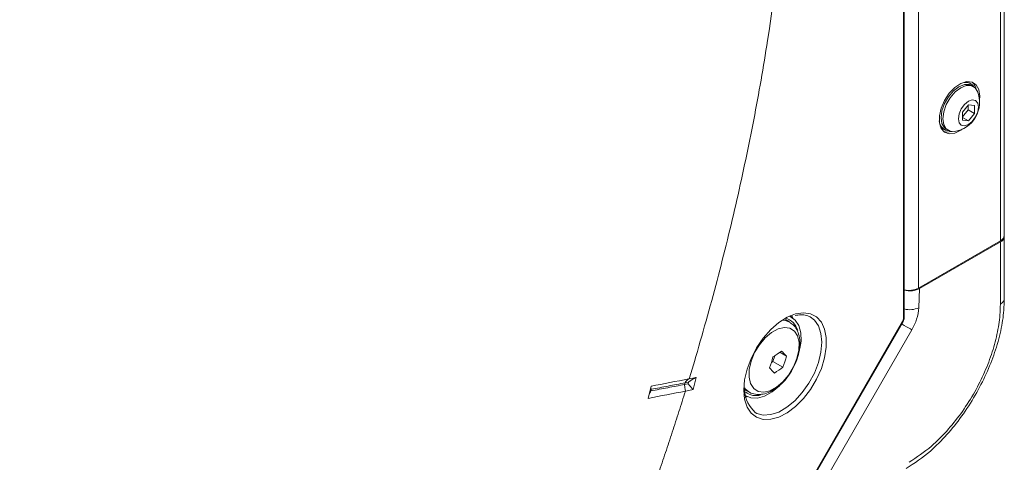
# Model space of a CAD drawing. Header units: millimetres. Extents: x 0 to 1118, y 0 to 864.
# Tile 68 of 256: x 322 to 358, y 124 to 141. Entities that reach past the tile are written whole.
import ezdxf

# ---------------------------------------------------------------- set-up
doc = ezdxf.new("R2010")
doc.units = ezdxf.units.MM

msp = doc.modelspace()

# ---------------------------------------------------------------- linework, layer by layer
at = {"color": 9, "linetype": 'Continuous', "lineweight": 0}
for p, q in [((357.9009, 132.3949), (357.9009, 178.7336)), ((354.3012, 129.5039), (354.3012, 177.4685)), ((354.8653, 130.6425), (354.8653, 176.9812)), ((357.9009, 130.0478), (357.9009, 132.3541)), ((354.907, 130.6258), (354.8755, 129.9126)), ((350.6025, 123.0554), (354.2753, 129.4168)), ((354.6178, 129.0955), (351.0987, 123.0003)), ((346.2052, 127.1278), (346.1864, 127.0665)), ((346.3354, 127.1528), (346.2052, 127.1278)), ((346.3205, 127.0923), (346.3354, 127.1528)), ((346.1864, 127.0665), (346.3205, 127.0923))]:
    msp.add_line(p, q, dxfattribs=at)
at = {"color": 7, "linetype": 'Continuous', "lineweight": 15}
for p, q in [((358.0473, 132.599), (358.0473, 178.9377)), ((354.3378, 129.5549), (354.3378, 177.5195)), ((356.8113, 138.2253), (356.7689, 138.2498)), ((356.8978, 138.122), (356.8306, 138.1607)), ((356.7154, 137.4394), (356.4945, 137.1645)), ((356.7066, 137.2576), (356.7066, 137.4284)), ((356.9364, 137.4196), (356.7154, 137.4394)), ((356.9364, 137.125), (356.9364, 137.4196)), ((356.4945, 136.9937), (356.7066, 137.2576)), ((356.4945, 137.1645), (356.4945, 136.8698)), ((356.7066, 137.2576), (356.9364, 137.125)), ((356.7154, 136.8501), (356.9364, 137.125)), ((356.4945, 136.9776), (356.7154, 136.8501)), ((356.4945, 136.8698), (356.7154, 136.8501)), ((355.7852, 136.5458), (355.8276, 136.5213)), ((355.8932, 136.5369), (355.9603, 136.4981)), ((354.8653, 130.6425), (357.9009, 132.3949)), ((354.907, 130.6258), (357.9009, 132.3541)), ((358.0473, 132.5582), (358.0473, 132.599)), ((358.0473, 132.5582), (358.0473, 130.2515)), ((350.0728, 129.3855), (349.9231, 129.472)), ((350.2065, 129.5215), (350.0882, 129.6069)), ((350.6224, 123.0439), (354.2951, 129.4053)), ((350.8399, 129.5751), (350.8027, 129.5941)), ((349.9647, 128.1157), (349.7173, 128.2585)), ((349.4045, 127.8805), (349.4638, 127.9215)), ((349.4638, 127.9215), (349.53, 128.129)), ((349.8345, 127.7075), (349.4638, 127.9215)), ((346.3541, 127.2748), (346.342, 127.2724)), ((346.3541, 127.2748), (346.6175, 127.3254)), ((346.6175, 127.3254), (346.5057, 126.8735)), ((344.9412, 127.0026), (344.8294, 126.5507)), ((346.2264, 126.8198), (346.2136, 126.8174)), ((346.5057, 126.8735), (346.2264, 126.8198)), ((348.4232, 126.8738), (348.5729, 126.7874)), ((348.4536, 126.8576), (348.4329, 126.8582)), ((348.5729, 126.7874), (348.5513, 126.8006)), ((348.3889, 126.6634), (348.522, 126.6036)), ((348.5216, 126.6228), (348.3989, 126.585))]:
    msp.add_line(p, q, dxfattribs=at)
at = {"color": 7, "linetype": 'Continuous', "lineweight": 15, "flags": 128}
for points in [[(357.125, 137.6278), (357.1344, 137.7703), (357.101, 138.0068), (357.0038, 138.1837), (356.8515, 138.2853), (356.6576, 138.3026), (356.4392, 138.2341), (356.2159, 138.0859), (356.0074, 137.8711), (355.8323, 137.6087), (355.7062, 137.3222), (355.6402, 137.037), (355.6402, 136.7784), (355.7062, 136.5694), (355.8323, 136.4285), (356.0074, 136.3684), (356.2159, 136.3942), (356.4392, 136.5038), (356.5019, 136.5485)], [(355.8932, 136.5369), (355.8256, 136.5893), (355.7314, 136.7483), (355.699, 136.9661), (355.7314, 137.2214), (355.8256, 137.4892), (355.9722, 137.7432), (356.157, 137.9586), (356.3619, 138.1143), (356.5667, 138.1951), (356.7515, 138.1931), (356.8306, 138.1607)], [(356.1913, 136.4582), (356.0394, 136.4658), (355.8927, 136.5505), (355.7986, 136.7095), (355.7661, 136.9274), (355.7986, 137.1826), (355.8927, 137.4504), (356.0394, 137.7044), (356.2242, 137.9198), (356.4291, 138.0756), (356.6339, 138.1563), (356.8187, 138.1543), (356.9654, 138.0696), (357.0478, 137.9419)], [(356.6125, 138.2952), (356.6859, 138.2837), (356.7689, 138.2498)], [(357.0886, 137.3602), (357.0602, 137.1788), (356.9793, 136.9923), (356.8582, 136.829), (356.7154, 136.7138), (356.5726, 136.6641), (356.4515, 136.6877), (356.3706, 136.7808), (356.3422, 136.9293), (356.3706, 137.1106), (356.4515, 137.2971), (356.5726, 137.4604), (356.7154, 137.5757), (356.8582, 137.6253), (356.9793, 137.6018), (357.0602, 137.5087), (357.0886, 137.3602)], [(355.7852, 136.5458), (355.7143, 136.6008), (355.6677, 136.6585)], [(355.8015, 136.4516), (355.9014, 136.4296), (356.1082, 136.455)], [(348.3791, 126.8573), (348.4106, 127.2326), (348.5037, 127.6289), (348.6545, 128.0298), (348.857, 128.4191), (349.1029, 128.7808), (349.382, 129.1), (349.6829, 129.3637), (349.9934, 129.5611), (350.3007, 129.6842), (350.5922, 129.7278), (350.856, 129.6902), (351.0814, 129.5729), (351.2589, 129.3808), (351.3815, 129.1217), (351.4441, 128.8062), (351.4441, 128.4472), (351.3815, 128.0594), (351.2589, 127.6588), (351.0814, 127.2616), (350.856, 126.8842), (350.5922, 126.542), (350.3007, 126.249), (349.9934, 126.0173), (349.6829, 125.8562), (349.382, 125.7725), (349.1029, 125.7694), (348.857, 125.8473), (348.6545, 126.0027), (348.5037, 126.2295), (348.4106, 126.5183), (348.3791, 126.8573)], [(350.0643, 129.596), (350.097, 129.5833), (350.2836, 129.4546), (350.4181, 129.2525), (350.493, 128.9878), (350.5044, 128.6747), (350.4669, 128.3991)], [(350.1611, 129.6374), (350.1828, 129.5481), (350.185, 129.537)], [(349.7154, 127.0249), (349.7035, 127.0132), (349.4329, 126.7885), (349.1559, 126.634), (348.8874, 126.5581), (348.642, 126.5648), (348.4328, 126.6538), (348.3864, 126.6895)]]:
    msp.add_lwpolyline(points, dxfattribs=at)
at = {"color": 9, "linetype": 'Continuous', "lineweight": 0, "flags": 128}
for points in [[(348.8066, 126.0199), (348.8598, 125.9924), (349.1047, 125.9283), (349.3813, 125.9458), (349.6774, 126.044), (349.9801, 126.2188), (350.2762, 126.4624), (350.5528, 126.7643), (350.7977, 127.1111), (351.0002, 127.4878), (351.1516, 127.878), (351.2451, 128.2644), (351.2768, 128.6304), (351.2451, 128.9598), (351.1516, 129.2382), (351.0002, 129.4536), (350.8399, 129.5751)], [(349.8134, 129.4556), (349.9328, 129.4406), (350.0803, 129.3811)], [(354.2753, 129.4168), (354.2857, 129.4108), (354.2924, 129.4069), (354.2951, 129.4054), (354.2951, 129.4053)], [(348.6565, 127.9335), (348.5862, 127.6239), (348.5785, 127.3387), (348.6341, 127.0973), (348.749, 126.916), (348.9155, 126.8073), (349.1223, 126.7786), (349.3551, 126.8318), (349.5983, 126.9633), (349.8352, 127.1642), (350.0496, 127.4207), (350.2269, 127.7154), (350.3552, 128.0281), (350.4255, 128.3377), (350.4332, 128.6229), (350.3776, 128.8644), (350.2627, 129.0456), (350.0962, 129.1543), (349.8894, 129.183), (349.6566, 129.1298), (349.4134, 128.9983), (349.1765, 128.7974), (348.9621, 128.5409), (348.7848, 128.2462), (348.6565, 127.9335)], [(354.6178, 129.0955), (354.5623, 129.1276), (354.4952, 129.1663), (354.4193, 129.2101), (354.3375, 129.2574), (354.2528, 129.3063), (354.2417, 129.3127)], [(348.5513, 126.8006), (348.4363, 126.9023), (348.4255, 126.9155)]]:
    msp.add_lwpolyline(points, dxfattribs=at)
at = {"color": 7, "linetype": 'Continuous', "lineweight": 15}
for centre, radius, start, end in [((356.6114, 137.8843), 0.3899, 32.02239, 116.77611), ((356.5367, 137.9256), 0.4808, 10.78413, 47.97822), ((356.0481, 137.5299), 1.0813, 277.60709, 22.39829), ((356.0229, 136.8649), 0.3899, 183.23082, 267.98143), ((357.7971, 132.624), 0.2515, 294.37466, 354.3052), ((357.7971, 132.5831), 0.2515, 294.37466, 354.3052), ((354.5108, 131.3295), 0.7731, 257.07016, 297.29939), ((349.7913, 128.9247), 0.6092, 14.40744, 77.91846), ((347.4341, 131.3576), 3.8493, 301.84817, 307.55038), ((345.5026, 123.9687), 6.0916, 42.90337, 45.39629), ((345.1576, 129.2375), 4.4585, 339.54929, 345.05712), ((345.657, 129.2653), 4.4585, 339.54929, 345.05712), ((345.0575, 123.3426), 6.0916, 42.90337, 45.39629), ((347.4885, 130.7593), 3.8493, 301.84817, 307.55038), ((348.8306, 127.278), 0.6257, 232.70838, 286.47658)]:
    msp.add_arc(centre, radius, start, end, dxfattribs=at)
at = {"color": 9, "linetype": 'Continuous', "lineweight": 0}
for centre, radius, start, end in [((354.5445, 130.6448), 0.8036, 255.09107, 294.32228), ((353.0341, 130.0441), 1.8461, 329.07924, 355.91385), ((354.2779, 129.5593), 0.06, 292.8092, 355.87066)]:
    msp.add_arc(centre, radius, start, end, dxfattribs=at)
at = {"color": 7, "linetype": 'Continuous', "lineweight": 15}
msp.add_ellipse((354.5535, 130.8299), major_axis=(0.5003, 0.0006), ratio=0.5772866, start_param=4.2659805, end_param=5.496416, dxfattribs=at)
at = {"color": 9, "linetype": 'Continuous', "lineweight": 0}
msp.add_ellipse((354.2128, 129.4529), major_axis=(0.0625, 0.1083), ratio=0.5774544, start_param=4.712497, end_param=5.497769, dxfattribs=at)
for points in [[(261.5114, 130.9132), (288.3768, 146.3951), (315.197, 161.9032), (342.0371, 177.3997)], [(358.0473, 130.2515), (358.0454, 130.2326), (358.0417, 130.1949), (358.0118, 130.1406), (357.9663, 130.09), (357.9226, 130.0618), (357.9007, 130.0477)], [(344.9494, 126.8859), (344.9444, 126.8658), (344.9394, 126.8456), (344.9344, 126.8254)]]:
    msp.add_open_spline(points, degree=3, dxfattribs=at)
for points, knots in [([(342.2871, 177.1358), (338.9052, 175.1838), (335.5396, 173.2224), (328.8624, 169.2689), (325.5506, 167.2769), (320.6494, 164.2528), (319.0268, 163.2387), (317.2175, 162.0896), (317.0167, 161.9619), (316.6156, 161.706), (316.4152, 161.5777), (315.8148, 161.1943), (315.4179, 160.937), (314.2393, 160.1593), (313.4699, 159.6327), (311.9726, 158.5626), (311.2444, 158.0189), (309.8232, 156.9163), (309.1299, 156.3573), (307.0824, 154.6664), (305.7601, 153.5216), (303.743, 151.8164), (303.065, 151.2499), (301.6841, 150.1266), (300.9807, 149.5696), (299.5387, 148.472), (298.7998, 147.9313), (297.277, 146.8703), (296.4926, 146.3498), (294.8735, 145.3333), (294.0403, 144.838), (292.3259, 143.8737), (291.4459, 143.4055), (289.647, 142.4961), (288.7279, 142.0546), (286.8547, 141.1949), (285.9001, 140.7764), (283.9634, 139.9643), (282.9809, 139.5703), (281.4836, 138.9999), (280.9806, 138.8132), (279.9657, 138.4474), (279.4536, 138.2687), (277.9068, 137.7405), (276.8651, 137.3979), (275.3154, 136.8705), (274.801, 136.6925), (273.7807, 136.3293), (273.2748, 136.1441), (271.7727, 135.5756), (270.7928, 135.1788), (268.8771, 134.3487), (267.94, 133.9152), (266.111, 133.0217), (265.2181, 132.5615), (263.9042, 131.8554), (263.4705, 131.6174), (262.6105, 131.1367), (262.184, 130.8939), (261.7614, 130.6493)], [0, 0, 0, 0, 0.125, 0.125, 0.25, 0.25, 0.3125, 0.3125, 0.3203125, 0.3203125, 0.328125, 0.328125, 0.34375, 0.34375, 0.375, 0.375, 0.40625, 0.40625, 0.4375, 0.4375, 0.5, 0.5, 0.53125, 0.53125, 0.5625, 0.5625, 0.59375, 0.59375, 0.625, 0.625, 0.65625, 0.65625, 0.6875, 0.6875, 0.71875, 0.71875, 0.75, 0.75, 0.78125, 0.78125, 0.796875, 0.796875, 0.8125, 0.8125, 0.84375, 0.84375, 0.859375, 0.859375, 0.875, 0.875, 0.90625, 0.90625, 0.9375, 0.9375, 0.96875, 0.96875, 0.984375, 0.984375, 1, 1, 1, 1]), ([(262.0846, 130.0894), (262.19, 130.1506), (262.2961, 130.2119), (262.5081, 130.3341), (262.8268, 130.517), (263.1475, 130.6988), (263.7916, 131.0605), (264.2247, 131.2994), (265.5365, 132.0086), (266.4278, 132.4713), (268.2529, 133.3713), (269.1872, 133.8088), (271.1056, 134.6526), (272.0864, 135.0571), (273.5882, 135.6384), (274.0938, 135.8279), (275.1129, 136.2), (275.6264, 136.3825), (277.1734, 136.9234), (278.213, 137.2744), (279.4988, 137.7221), (279.7552, 137.8119), (280.266, 137.9934), (280.5204, 138.0851), (281.2805, 138.3634), (281.7834, 138.553), (283.2802, 139.1326), (284.2615, 139.5329), (286.1943, 140.3571), (287.1459, 140.7812), (289.0172, 141.6528), (289.9353, 142.0996), (291.7319, 143.0168), (292.6105, 143.4874), (294.3241, 144.4541), (295.1568, 144.9488), (296.7751, 145.9608), (297.5607, 146.4781), (299.0895, 147.5329), (299.8313, 148.0692), (301.2791, 149.1562), (301.9852, 149.7069), (303.3716, 150.8165), (304.0522, 151.3757), (306.0767, 153.0579), (307.4025, 154.1855), (309.4513, 155.8505), (310.1447, 156.4011), (311.5662, 157.489), (312.2938, 158.0255), (313.7886, 159.083), (314.5559, 159.604), (315.7329, 160.3759), (316.1296, 160.6318), (316.6298, 160.9498), (316.7298, 161.0144), (316.9302, 161.1425), (317.0305, 161.2065), (317.3315, 161.3984), (317.5324, 161.5262), (319.3422, 162.6756), (320.9652, 163.69), (325.868, 166.715), (329.1809, 168.7077), (335.8605, 172.6622), (339.2273, 174.6239), (342.6103, 176.576)], [0, 0, 0, 0, 0.0039062, 0.0039062, 0.0078125, 0.015625, 0.015625, 0.03125, 0.03125, 0.0625, 0.0625, 0.09375, 0.09375, 0.125, 0.125, 0.140625, 0.140625, 0.15625, 0.15625, 0.1875, 0.1875, 0.1953125, 0.1953125, 0.203125, 0.203125, 0.21875, 0.21875, 0.25, 0.25, 0.28125, 0.28125, 0.3125, 0.3125, 0.34375, 0.34375, 0.375, 0.375, 0.40625, 0.40625, 0.4375, 0.4375, 0.46875, 0.46875, 0.5, 0.5, 0.5625, 0.5625, 0.59375, 0.59375, 0.625, 0.625, 0.65625, 0.65625, 0.671875, 0.671875, 0.6757813, 0.6757813, 0.6796875, 0.6796875, 0.6875, 0.6875, 0.75, 0.75, 0.875, 0.875, 1, 1, 1, 1]), ([(342.7138, 176.2275), (339.3307, 174.2756), (335.9637, 172.3139), (329.2837, 168.3593), (325.9704, 166.3664), (321.0673, 163.3411), (319.4442, 162.3266), (317.6343, 161.1772), (317.4334, 161.0493), (317.0321, 160.7934), (316.8315, 160.6648), (316.2322, 160.2846), (315.8362, 160.0299), (314.6617, 159.262), (313.8966, 158.7448), (312.4067, 157.6962), (311.6818, 157.1649), (310.2653, 156.0883), (309.5742, 155.5436), (307.531, 153.8964), (306.2073, 152.7804), (304.1838, 151.1135), (303.5033, 150.5591), (302.1165, 149.4581), (301.4101, 148.9115), (299.9615, 147.8314), (299.2191, 147.298), (297.6894, 146.2478), (296.9035, 145.7322), (295.2846, 144.7217), (294.4517, 144.2269), (292.738, 143.2584), (291.8596, 142.786), (290.0632, 141.8636), (289.1454, 141.4136), (287.2744, 140.5346), (286.3229, 140.1065), (284.3903, 139.2742), (283.4091, 138.8699), (281.9124, 138.2847), (281.4096, 138.0933), (280.6495, 137.8124), (280.3951, 137.7198), (279.8844, 137.5367), (279.6279, 137.4464), (278.342, 136.9941), (277.3019, 136.6377), (275.7534, 136.0881), (275.2391, 135.9026), (274.2185, 135.5244), (273.7121, 135.3319), (272.2076, 134.7421), (271.2248, 134.3325), (269.3025, 133.48), (268.3663, 133.039), (266.5379, 132.133), (265.6452, 131.6679), (263.8935, 130.7183), (263.0345, 130.2338), (262.1887, 129.7415)], [0, 0, 0, 0, 0.125, 0.125, 0.25, 0.25, 0.3125, 0.3125, 0.3203125, 0.3203125, 0.328125, 0.328125, 0.34375, 0.34375, 0.375, 0.375, 0.40625, 0.40625, 0.4375, 0.4375, 0.5, 0.5, 0.53125, 0.53125, 0.5625, 0.5625, 0.59375, 0.59375, 0.625, 0.625, 0.65625, 0.65625, 0.6875, 0.6875, 0.71875, 0.71875, 0.75, 0.75, 0.78125, 0.78125, 0.796875, 0.796875, 0.8046875, 0.8046875, 0.8125, 0.8125, 0.84375, 0.84375, 0.859375, 0.859375, 0.875, 0.875, 0.90625, 0.90625, 0.9375, 0.9375, 0.96875, 0.96875, 1, 1, 1, 1]), ([(346.3541, 170.5221), (346.3866, 170.4525), (346.4516, 170.3131), (346.8162, 169.514), (347.4088, 168.083), (348.1438, 165.9376), (348.769, 163.6901), (349.4534, 160.5653), (350.0273, 156.4299), (350.2574, 151.1518), (350.0273, 145.6081), (349.4534, 140.8101), (348.769, 136.895), (348.1438, 133.9258), (347.4089, 130.9317), (346.8163, 128.8166), (346.4516, 127.5964), (346.3866, 127.382), (346.3541, 127.2748)], [0, 0, 0, 0, 0.0064875, 0.0129765, 0.0738624, 0.1347508, 0.1956367, 0.256525, 0.3782625, 0.5, 0.6217375, 0.743475, 0.8043609, 0.8652492, 0.9261351, 0.9870235, 0.9935125, 1, 1, 1, 1]), ([(354.5114, 124.1772), (354.7926, 124.3626), (355.274, 124.68), (355.9166, 125.3265), (356.4432, 125.975), (356.9037, 126.6858), (357.2859, 127.43), (357.5834, 128.1803), (357.789, 128.9282), (357.888, 129.5554), (357.8973, 129.9149), (357.9007, 130.0477)], [0, 0, 0, 0, 0.1584128, 0.2711139, 0.3838354, 0.4991898, 0.6083334, 0.7174776, 0.826751, 0.9360043, 1, 1, 1, 1]), ([(346.2052, 127.1278), (345.9953, 127.0874), (345.5766, 127.0069), (345.1581, 126.9262), (344.9494, 126.8859)], [0, 0, 0, 0, 0.5013027, 1, 1, 1, 1]), ([(346.342, 127.2724), (346.337, 127.2717), (346.3283, 127.2679), (346.3015, 127.2482), (346.2832, 127.2318), (346.2478, 127.1944), (346.2318, 127.1744), (346.2114, 127.1443), (346.2067, 127.1341), (346.2052, 127.1278)], [0, 0, 0, 0, 0.25, 0.25, 0.5, 0.5, 0.75, 0.75, 1, 1, 1, 1]), ([(346.2136, 126.8174), (346.1743, 126.6907), (346.0955, 126.4374), (345.9753, 126.0572), (345.8535, 125.677), (345.7301, 125.2968), (345.605, 124.9165), (345.4783, 124.5361), (345.3499, 124.1557), (345.2199, 123.7753), (345.0883, 123.3948), (344.9549, 123.0142), (344.82, 122.6336), (344.6834, 122.2529), (344.5012, 121.7512), (344.2712, 121.1286), (343.9904, 120.3855), (343.7037, 119.6431), (343.4109, 118.9014), (343.1126, 118.1602), (342.9087, 117.6668), (342.8067, 117.4201)], [0, 0, 0, 0, 0.0404455, 0.080885, 0.1213199, 0.1617519, 0.2021825, 0.2426131, 0.2830454, 0.3234809, 0.3639212, 0.4043677, 0.4448221, 0.4852858, 0.5257605, 0.6048485, 0.6839019, 0.7629323, 0.841951, 0.9209698, 1, 1, 1, 1]), ([(344.9344, 126.8254), (345.1423, 126.8655), (345.5595, 126.9459), (345.977, 127.0262), (346.1864, 127.0665)], [0, 0, 0, 0, 0.4982487, 1, 1, 1, 1]), ([(346.1864, 127.0665), (346.1848, 127.0602), (346.1839, 127.0478), (346.1861, 127.0047), (346.1895, 126.9735), (346.1998, 126.9097), (346.2065, 126.8789), (346.218, 126.8371), (346.2229, 126.8254), (346.2263, 126.8198)], [0, 0, 0, 0, 0.25, 0.25, 0.5, 0.5, 0.75, 0.75, 1, 1, 1, 1])]:
    msp.add_open_spline(points, degree=3, knots=knots, dxfattribs=at)
at = {"color": 7, "linetype": 'Continuous', "lineweight": 15}
for points, knots in [([(358.0472, 130.2515), (358.0435, 130.1089), (358.0335, 129.7258), (357.9288, 129.055), (357.7075, 128.2578), (357.3866, 127.4487), (356.9751, 126.6479), (356.4808, 125.8833), (355.9175, 125.1847), (355.23, 124.4909), (354.7099, 124.1476), (354.4081, 123.9484)], [0, 0, 0, 0, 0.0638809, 0.1715817, 0.2825247, 0.3900468, 0.5008149, 0.6162125, 0.7271686, 0.8416822, 1, 1, 1, 1]), ([(350.2867, 127.8316), (350.3044, 127.8681), (350.3722, 128.0083), (350.4381, 128.2641), (350.4755, 128.5807), (350.4456, 128.8674), (350.3542, 129.1053), (350.2323, 129.2804), (350.1227, 129.3446), (350.0783, 129.3706)], [0, 0, 0, 0, 0.0614424, 0.2358824, 0.412555, 0.5924495, 0.7498711, 0.8987402, 1, 1, 1, 1]), ([(350.2847, 129.621), (350.3559, 129.635), (350.5116, 129.6656), (350.6846, 129.6475), (350.7732, 129.5998), (350.8024, 129.5841)], [0, 0, 0, 0, 0.36103709, 0.78968029, 1, 1, 1, 1]), ([(354.2951, 129.4053), (354.3012, 129.4167), (354.322, 129.4559), (354.3362, 129.5079), (354.3375, 129.5463), (354.3378, 129.5549)], [0, 0, 0, 0, 0.24171492, 0.83012411, 1, 1, 1, 1]), ([(348.5472, 126.8109), (348.5615, 126.7993), (348.6361, 126.7387), (348.81, 126.6941), (349.0465, 126.6889), (349.2935, 126.7559), (349.5436, 126.8884), (349.7887, 127.0858), (350.0107, 127.3378), (350.1829, 127.5923), (350.2574, 127.7642), (350.2867, 127.8316)], [0, 0, 0, 0, 0.028089, 0.1463653, 0.2629337, 0.384015, 0.5126168, 0.6460821, 0.7800971, 0.9136834, 1, 1, 1, 1]), ([(346.6175, 127.3254), (346.6154, 127.3249), (346.6103, 127.3239), (346.6017, 127.3208), (346.5909, 127.3165), (346.5773, 127.3104), (346.5606, 127.3022), (346.536, 127.2894), (346.5051, 127.272), (346.4693, 127.2506), (346.434, 127.2283), (346.4047, 127.2085), (346.3821, 127.1924), (346.3645, 127.1789), (346.3487, 127.1665), (346.3392, 127.1567), (346.3354, 127.1528)], [0, 0, 0, 0, 0.0201967, 0.0477316, 0.0828199, 0.1253103, 0.1818581, 0.2501728, 0.3750771, 0.5001167, 0.6251068, 0.7501362, 0.8184542, 0.8748768, 0.9501309, 1, 1, 1, 1]), ([(344.9344, 126.8254), (344.9091, 126.7806), (344.8775, 126.7246), (344.8583, 126.6668), (344.8545, 126.6553)], [0, 0, 0, 0, 0.8010904, 1, 1, 1, 1]), ([(344.9327, 126.9674), (344.9323, 126.9632), (344.9301, 126.9418), (344.9408, 126.9108), (344.9494, 126.8859)], [0, 0, 0, 0, 0.1974889, 1, 1, 1, 1]), ([(346.3205, 127.0923), (346.3216, 127.0904), (346.3244, 127.0858), (346.3305, 127.0773), (346.3383, 127.0668), (346.348, 127.0542), (346.3621, 127.0364), (346.3808, 127.0133), (346.4037, 126.9858), (346.4274, 126.9582), (346.4481, 126.9344), (346.465, 126.9157), (346.4774, 126.9021), (346.4884, 126.8906), (346.4977, 126.881), (346.5034, 126.8757), (346.5057, 126.8735)], [0, 0, 0, 0, 0.0305071, 0.0721249, 0.1251601, 0.1815821, 0.2498995, 0.3749276, 0.4999166, 0.624955, 0.749858, 0.818172, 0.8747193, 0.9297381, 0.971477, 1, 1, 1, 1]), ([(348.8075, 126.0248), (348.6044, 126.2514), (348.3959, 126.484), (348.4167, 126.9313), (348.4172, 126.9429)], [0, 0, 0, 0, 0.9741785, 1, 1, 1, 1])]:
    msp.add_open_spline(points, degree=3, knots=knots, dxfattribs=at)
for points in [[(346.342, 127.2724), (345.8748, 127.1826), (345.4079, 127.0927), (344.9412, 127.0026)], [(344.8294, 126.5507), (345.2906, 126.6397), (345.752, 126.7286), (346.2137, 126.8174)]]:
    msp.add_open_spline(points, degree=3, dxfattribs=at)

doc.saveas('drawing.dxf')
